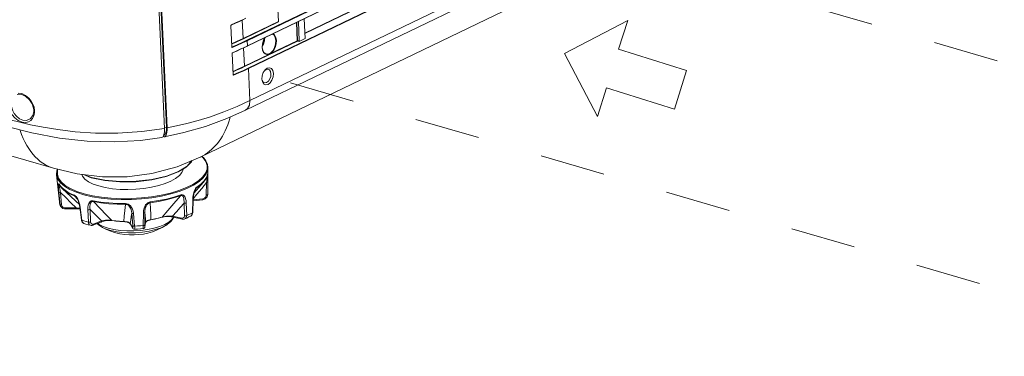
# Model space of a CAD drawing. Header units: millimetres. Extents: x 3925 to 5043, y -86 to 778.
# Tile 141 of 256: x 4591 to 4661, y 65 to 89. Entities that reach past the tile are written whole.
import ezdxf

# ---------------------------------------------------------------- set-up
doc = ezdxf.new("R2010")
doc.units = ezdxf.units.MM
doc.header["$LTSCALE"] = 46.255
doc.linetypes.add('DASHED', pattern=[0.2, 0.1, -0.1])
doc.linetypes.add('SLD-Solid', pattern=[0])
doc.layers.get('0').update_dxf_attribs({"linetype": 'CONTINUOUS'})
for name, color, linetype in [('85-1A626G050DXF_CONTINUOUS_LINE', 7, 'CONTINUOUS'), ('H30-BOTTOM-CDXF_CONTINUOUS_LINE', 7, 'CONTINUOUS'), ('H30-RIGHT-CODXF_CONTINUOUS_LINE', 7, 'CONTINUOUS'), ('H30K-REAR-CODXF_CONTINUOUS_LINE', 7, 'CONTINUOUS'), ('RUBBER-FOOT-DXF_CONTINUOUS_LINE', 7, 'CONTINUOUS')]:
    doc.layers.add(name, color=color, linetype=linetype)

msp = doc.modelspace()

# ---------------------------------------------------------------- linework, layer by layer
at = {"color": 4, "linetype": 'DASHED', "lineweight": 0}
for p, q in [((4629.4923, 94.9408), (4676.3424, 81.314)), ((4677.0957, 64.9463), (4608.6006, 84.8688))]:
    msp.add_line(p, q, dxfattribs=at)
at = {"color": 4, "linetype": 'SLD-Solid', "lineweight": 0}
for p, q in [((4634.3791, 88.7555), (4629.9004, 86.4155)), ((4633.7388, 86.714), (4634.3791, 88.7555)), ((4638.5569, 85.2028), (4633.7388, 86.714)), ((4629.9004, 86.4155), (4632.2405, 81.9367)), ((4637.6989, 82.4671), (4638.5569, 85.2028)), ((4632.2405, 81.9367), (4632.8808, 83.9783)), ((4632.8808, 83.9783), (4637.6989, 82.4671))]:
    msp.add_line(p, q, dxfattribs=at)
at = {"layer": '85-1A626G050DXF_CONTINUOUS_LINE', "color": 7, "linetype": 'Continuous', "lineweight": 0}
for p, q in [((4608.5588, 87.3275), (4608.6255, 87.3096)), ((4608.6281, 87.3389), (4608.6255, 87.3096)), ((4608.5176, 87.0051), (4608.4705, 86.9401)), ((4608.5578, 87.2354), (4608.5177, 87.216))]:
    msp.add_line(p, q, dxfattribs=at)
for points in [[(4608.6263, 87.3155), (4608.6121, 87.2328), (4608.5889, 87.1529), (4608.5572, 87.0764), (4608.5176, 87.0051)], [(4608.6255, 87.3096), (4608.6182, 87.2884), (4608.6044, 87.2687), (4608.5842, 87.2508), (4608.5578, 87.2354)], [(4608.6255, 87.454), (4608.6278, 87.4277), (4608.6292, 87.398)], [(4608.6268, 87.4565), (4608.6309, 87.3993), (4608.6263, 87.3155)], [(4608.6292, 87.398), (4608.6293, 87.3683), (4608.6281, 87.3389)], [(4608.4895, 87.0755), (4608.5012, 87.0932), (4608.5191, 87.1262), (4608.5347, 87.1612), (4608.5477, 87.1978), (4608.5578, 87.2354)]]:
    msp.add_lwpolyline(points, dxfattribs=at)
at = {"layer": 'H30-BOTTOM-CDXF_CONTINUOUS_LINE', "color": 7, "linetype": 'Continuous', "lineweight": 0}
for p, q in [((4604.0656, 79.0549), (4652.3938, 102.3417)), ((4556.1385, 89.1937), (4593.674, 78.2761)), ((4602.4378, 78.3875), (4604.0746, 79.0606)), ((4604.065, 79.056), (4604.0746, 79.0606)), ((4593.6685, 78.2796), (4593.6745, 78.2778)), ((4600.6365, 77.9007), (4602.4378, 78.3875)), ((4603.1555, 78.4352), (4602.528, 78.0456)), ((4603.4752, 78.8169), (4603.1555, 78.4352))]:
    msp.add_line(p, q, dxfattribs=at)
for points in [[(4604.0746, 79.0606), (4604.1027, 79.0743), (4604.2684, 79.162), (4604.43, 79.2596), (4604.5866, 79.3668), (4604.7375, 79.4831), (4604.8831, 79.6087), (4605.0238, 79.744), (4605.1592, 79.8885), (4605.2889, 80.0419), (4605.4126, 80.2033), (4605.5301, 80.3727), (4605.6419, 80.5508), (4605.7476, 80.7376), (4605.8468, 80.9328), (4605.9389, 81.1359), (4606.0237, 81.3468), (4606.1011, 81.5659), (4606.1711, 81.7935), (4606.2022, 81.9106)], [(4591.298, 80.9973), (4591.3102, 80.9571), (4591.4122, 80.6691), (4591.5238, 80.3969), (4591.6452, 80.1399), (4591.7763, 79.8975), (4591.9163, 79.6702), (4592.0641, 79.4586), (4592.2195, 79.2624), (4592.3829, 79.0807), (4592.5536, 78.9144), (4592.7308, 78.7648), (4592.9142, 78.6319), (4593.1046, 78.5155), (4593.3011, 78.416), (4593.5022, 78.3338), (4593.6685, 78.2796)], [(4593.6685, 78.2796), (4595.3574, 77.8813), (4597.1558, 77.665), (4598.8927, 77.6695), (4600.6365, 77.9007)], [(4602.5119, 78.0171), (4603.0777, 78.3571), (4603.4447, 78.735), (4603.474, 78.8136)], [(4595.8032, 77.8277), (4596.3531, 77.6097), (4597.3051, 77.405), (4598.385, 77.3088), (4599.5206, 77.3267), (4600.6356, 77.4574), (4601.6555, 77.6924), (4602.5119, 78.0171)], [(4602.528, 78.0456), (4601.6747, 77.7217), (4600.6538, 77.4855), (4599.535, 77.3531), (4598.3944, 77.3335), (4597.3099, 77.4282), (4596.3552, 77.6305), (4595.8702, 77.8197)]]:
    msp.add_lwpolyline(points, dxfattribs=at)
at = {"layer": 'H30-RIGHT-CODXF_CONTINUOUS_LINE', "color": 7, "linetype": 'Continuous', "lineweight": 0}
for p, q in [((4600.0196, 117.2077), (4601.6771, 81.1922)), ((4600.0648, 117.1652), (4601.7223, 81.1488)), ((4655.714, 110.6341), (4607.3858, 87.3472)), ((4655.7317, 110.6063), (4607.4034, 87.3195)), ((4607.4047, 86.9352), (4655.733, 110.2221)), ((4607.4203, 86.9533), (4655.7288, 110.2307)), ((4655.8047, 108.6627), (4607.4765, 85.3759)), ((4655.8224, 108.6349), (4607.4942, 85.3481)), ((4655.9272, 106.3572), (4607.599, 83.0704)), ((4655.6052, 105.6763), (4607.277, 82.3894)), ((4609.557, 89.9874), (4609.6167, 88.6903)), ((4615.9009, 89.9732), (4611.4908, 87.8482)), ((4611.4921, 87.8205), (4615.9021, 89.9455)), ((4606.8494, 88.6874), (4607.0973, 88.8032)), ((4606.8644, 88.7053), (4607.1126, 88.8212)), ((4607.1161, 87.4853), (4607.0563, 88.7841)), ((4607.0973, 88.8032), (4607.314, 88.9066)), ((4607.1161, 87.4853), (4609.6167, 88.6903)), ((4607.1337, 87.4576), (4609.6326, 88.6617)), ((4611.0952, 87.3017), (4611.0316, 88.6828)), ((4611.5078, 87.478), (4611.4433, 88.8812)), ((4606.3082, 86.8774), (4606.2391, 88.3784)), ((4606.3155, 86.8846), (4606.2464, 88.3856)), ((4606.2575, 88.4289), (4606.2717, 88.4393)), ((4610.9516, 87.3184), (4610.8919, 88.6155)), ((4610.9773, 87.3223), (4610.9173, 88.6277)), ((4607.3858, 87.3472), (4607.0487, 87.1886)), ((4607.4034, 87.3195), (4607.066, 87.1607)), ((4607.2244, 85.4862), (4610.9693, 87.2906)), ((4607.4034, 87.3195), (4607.4203, 86.9533)), ((4609.0632, 86.4085), (4610.9516, 87.3184)), ((4610.9693, 87.2906), (4611.0791, 87.2714)), ((4610.9773, 87.3223), (4611.0952, 87.3017)), ((4611.5078, 87.478), (4611.0791, 87.2714)), ((4606.3172, 86.8761), (4606.3155, 86.8846)), ((4606.3181, 86.8744), (4606.3172, 86.8761)), ((4606.9401, 86.7161), (4607.188, 86.8318)), ((4606.9551, 86.7339), (4607.2033, 86.8498)), ((4607.2068, 85.5139), (4607.147, 86.8127)), ((4607.188, 86.8318), (4607.4047, 86.9352)), ((4607.2033, 86.8498), (4607.4203, 86.9533)), ((4608.4983, 86.6486), (4608.4677, 86.8426)), ((4606.3989, 84.906), (4606.3298, 86.407)), ((4606.4062, 84.9132), (4606.3371, 86.4142)), ((4606.3482, 86.4575), (4606.3625, 86.4679)), ((4607.2068, 85.5139), (4608.9423, 86.3502)), ((4607.4942, 85.3481), (4607.599, 83.0704)), ((4608.5473, 85.0638), (4608.6738, 85.2525)), ((4608.6474, 85.2132), (4608.739, 85.284)), ((4608.6738, 85.2525), (4608.8282, 85.372)), ((4608.739, 85.284), (4608.8656, 85.3091)), ((4608.8282, 85.372), (4608.9864, 85.4033)), ((4608.8656, 85.3091), (4608.8999, 85.3024)), ((4606.4079, 84.9047), (4606.4062, 84.9132)), ((4606.4088, 84.903), (4606.4079, 84.9047)), ((4608.4568, 84.5058), (4608.4466, 84.5982)), ((4608.4878, 84.3923), (4608.4568, 84.5058)), ((4601.6771, 81.1922), (4601.5326, 81.1652)), ((4601.4556, 80.5284), (4601.5163, 80.5068)), ((4601.4886, 80.6251), (4601.5232, 80.6315)), ((4601.5163, 80.5068), (4601.5454, 80.5078))]:
    msp.add_line(p, q, dxfattribs=at)
for points in [[(4606.2573, 88.4218), (4606.5696, 88.56), (4606.8494, 88.6874)], [(4606.2717, 88.4393), (4606.5844, 88.5778), (4606.8644, 88.7053)], [(4606.2391, 88.3784), (4606.2409, 88.3972), (4606.2474, 88.4146), (4606.2575, 88.4289)], [(4606.2391, 88.3784), (4606.2454, 88.3828), (4606.2464, 88.3856)], [(4606.2464, 88.3851), (4606.2497, 88.4041), (4606.2593, 88.4192), (4606.2638, 88.4224)], [(4606.2638, 88.4224), (4606.2651, 88.423), (4606.2703, 88.4294), (4606.2718, 88.4394)], [(4606.3048, 87.117), (4606.5016, 87.2023), (4606.698, 87.2901), (4606.9007, 87.3833), (4607.1161, 87.4853)], [(4606.3184, 87.0875), (4606.5185, 87.1743), (4606.7152, 87.2622), (4606.9181, 87.3555), (4607.1337, 87.4576)], [(4607.1337, 87.4576), (4607.1251, 87.464), (4607.1187, 87.474), (4607.1161, 87.4853)], [(4607.4034, 87.3195), (4607.4008, 87.3309), (4607.3944, 87.3409), (4607.3858, 87.3472)], [(4608.4677, 86.8426), (4608.4867, 87.0991), (4608.5639, 87.355), (4608.6717, 87.5457)], [(4608.6778, 87.5487), (4608.6733, 87.5436), (4608.5596, 87.3305), (4608.4905, 87.0897), (4608.4738, 86.8492)], [(4609.4392, 87.3241), (4609.4207, 87.0748), (4609.3457, 86.8274), (4609.2234, 86.6115), (4609.0685, 86.4534), (4608.8996, 86.372), (4608.7371, 86.3772), (4608.7182, 86.3841)], [(4609.4729, 87.3269), (4609.4612, 87.1132), (4609.4085, 86.8976), (4609.3192, 86.6975), (4609.2009, 86.53), (4609.0632, 86.4085)], [(4609.1836, 87.7924), (4609.3051, 87.7112), (4609.399, 87.5451), (4609.4392, 87.3241)], [(4609.214, 87.807), (4609.3337, 87.7276), (4609.4312, 87.5558), (4609.4729, 87.3269)], [(4610.9773, 87.3223), (4610.968, 87.3223), (4610.959, 87.3209), (4610.9516, 87.3184)], [(4610.9516, 87.3184), (4610.9542, 87.3071), (4610.9606, 87.2971), (4610.9693, 87.2906)], [(4610.9693, 87.2906), (4610.9728, 87.2986), (4610.9757, 87.3102), (4610.9773, 87.3223)], [(4606.3155, 86.8846), (4606.3145, 86.8818), (4606.3082, 86.8774)], [(4606.345, 86.8459), (4606.3315, 86.8439), (4606.3201, 86.8489), (4606.3121, 86.8597), (4606.3082, 86.8774)], [(4606.3286, 86.8742), (4606.322, 86.8731), (4606.3181, 86.8744)], [(4607.0487, 87.1886), (4606.7011, 87.0326), (4606.3285, 86.8743)], [(4606.3451, 86.8459), (4606.3427, 86.8574), (4606.3367, 86.8676), (4606.3286, 86.8742)], [(4607.066, 87.1607), (4606.718, 87.0045), (4606.345, 86.8459)], [(4606.3481, 86.4504), (4606.6603, 86.5886), (4606.9401, 86.7161)], [(4606.3625, 86.4679), (4606.6751, 86.6064), (4606.9551, 86.7339)], [(4607.4203, 86.9533), (4607.4186, 86.9432), (4607.413, 86.9367), (4607.4047, 86.9352)], [(4608.4738, 86.8492), (4608.5102, 86.6389), (4608.5943, 86.4785), (4608.7182, 86.3841)], [(4608.9423, 86.3502), (4608.8004, 86.3365), (4608.672, 86.385), (4608.5684, 86.4919), (4608.4983, 86.6486)], [(4606.3298, 86.407), (4606.3317, 86.4258), (4606.3382, 86.4432), (4606.3482, 86.4575)], [(4606.3298, 86.407), (4606.3362, 86.4114), (4606.3371, 86.4142)], [(4606.3371, 86.4137), (4606.3404, 86.4328), (4606.3501, 86.4478), (4606.3545, 86.451)], [(4606.3545, 86.451), (4606.3558, 86.4516), (4606.361, 86.458), (4606.3625, 86.468)], [(4609.0632, 86.4085), (4609.0022, 86.3764), (4608.9423, 86.3502)], [(4606.3955, 85.1456), (4606.5923, 85.231), (4606.7888, 85.3187), (4606.9914, 85.4119), (4607.2068, 85.5139)], [(4606.4092, 85.1161), (4606.6093, 85.2029), (4606.806, 85.2908), (4607.0088, 85.3841), (4607.2244, 85.4862)], [(4607.4765, 85.3759), (4607.1394, 85.2172), (4606.7918, 85.0612), (4606.4192, 84.9029)], [(4607.4942, 85.3481), (4607.1568, 85.1893), (4606.8087, 85.0332), (4606.4358, 84.8745)], [(4607.2244, 85.4862), (4607.2158, 85.4926), (4607.2094, 85.5026), (4607.2068, 85.5139)], [(4607.4942, 85.3481), (4607.4915, 85.3595), (4607.4851, 85.3695), (4607.4765, 85.3759)], [(4608.8999, 85.3024), (4608.9761, 85.26), (4609.0538, 85.1443), (4609.0868, 84.9797)], [(4608.9864, 85.4033), (4609.1246, 85.3419), (4609.2217, 85.1973), (4609.2629, 84.9915)], [(4606.4062, 84.9132), (4606.4053, 84.9104), (4606.3989, 84.906)], [(4606.4358, 84.8745), (4606.4222, 84.8725), (4606.4109, 84.8775), (4606.4029, 84.8884), (4606.3989, 84.906)], [(4606.4193, 84.9028), (4606.4127, 84.9017), (4606.4088, 84.903)], [(4606.4358, 84.8745), (4606.4334, 84.886), (4606.4274, 84.8962), (4606.4193, 84.9028)], [(4608.4466, 84.5982), (4608.4675, 84.8339), (4608.5473, 85.0638)], [(4608.6206, 84.3422), (4608.5443, 84.3846), (4608.4667, 84.5003), (4608.4646, 84.508)], [(4609.0868, 84.9797), (4609.0701, 84.7911), (4609.0062, 84.6072), (4608.9048, 84.456), (4608.7815, 84.3607)], [(4609.2629, 84.9915), (4609.242, 84.7558), (4609.1622, 84.5259), (4609.0355, 84.3369)], [(4609.0355, 84.3369), (4608.8813, 84.2177), (4608.7231, 84.1864), (4608.5849, 84.2477), (4608.4878, 84.3923)], [(4608.7815, 84.3607), (4608.6549, 84.3356), (4608.6206, 84.3422)], [(4607.599, 83.0704), (4606.7031, 82.6608), (4605.7512, 82.2731), (4604.8017, 81.9341), (4603.9278, 81.663), (4603.1314, 81.4495), (4602.3988, 81.281), (4601.7223, 81.1488)], [(4607.277, 82.3894), (4607.4373, 82.5137), (4607.565, 82.7575), (4607.599, 83.0704)], [(4601.5454, 80.5078), (4602.922, 80.8025), (4604.4568, 81.2469), (4605.9548, 81.8004), (4607.277, 82.3894)], [(4601.6213, 80.5572), (4601.6622, 80.6276), (4601.6936, 80.7254), (4601.7145, 80.8476), (4601.7242, 80.9902), (4601.7223, 81.1488)], [(4601.6771, 81.1922), (4601.6749, 80.9774), (4601.6474, 80.8035)], [(4601.6474, 80.8035), (4601.5963, 80.6846), (4601.5232, 80.6315)], [(4601.5454, 80.5078), (4601.5721, 80.5165), (4601.6213, 80.5572)]]:
    msp.add_lwpolyline(points, dxfattribs=at)
for centre, major_axis, ratio, start_param, end_param in [((4609.6336, 88.6838), (-0.0092, 0.0233), 0.6109758, 1.0622617, 2.510885), ((4611.0771, 87.2942), (0.0085, 0.0237), 0.6734468, -2.5411617, -1.0218924)]:
    msp.add_ellipse(centre, major_axis=major_axis, ratio=ratio, start_param=start_param, end_param=end_param, dxfattribs=at)
at = {"layer": 'H30K-REAR-CODXF_CONTINUOUS_LINE', "color": 7, "linetype": 'Continuous', "lineweight": 0}
for p, q in [((4601.5356, 81.1004), (4599.8765, 117.1481)), ((4592.2566, 82.5269), (4592.2712, 82.3948)), ((4592.2712, 82.3946), (4592.2705, 82.2918)), ((4592.2712, 82.3946), (4592.2712, 82.3948)), ((4592.2907, 82.6066), (4592.329, 82.3575)), ((4592.0141, 81.7774), (4592.013, 81.7767)), ((4599.9244, 80.8746), (4601.5356, 81.1005)), ((4598.2419, 80.7635), (4599.9244, 80.8746)), ((4599.8449, 80.2484), (4601.3583, 80.4595)), ((4601.4405, 80.5168), (4601.3583, 80.4595)), ((4601.5001, 80.6508), (4601.4405, 80.5168))]:
    msp.add_line(p, q, dxfattribs=at)
for points in [[(4591.0968, 83.5089), (4591.1688, 83.5238), (4591.4321, 83.5008), (4591.7114, 83.3671), (4591.9641, 83.1383), (4592.1539, 82.8453), (4592.2566, 82.5269)], [(4591.1596, 83.6124), (4591.4258, 83.5696), (4591.6984, 83.4365), (4591.9263, 83.2469), (4592.0945, 83.039), (4592.2123, 82.8274), (4592.2907, 82.6066)], [(4592.0686, 81.6735), (4591.9098, 81.5721), (4591.7026, 81.5172), (4591.4449, 81.5367), (4591.1671, 81.6547), (4590.9272, 81.8493), (4590.7523, 82.071), (4590.633, 82.2958), (4590.5551, 82.528), (4590.5168, 82.7877)], [(4592.013, 81.7767), (4591.9186, 81.7223), (4591.734, 81.672), (4591.5044, 81.6876), (4591.2573, 81.7909), (4591.0438, 81.9627), (4590.8884, 82.1592), (4590.7825, 82.3587), (4590.7132, 82.5649), (4590.6793, 82.7958)], [(4592.329, 82.3575), (4592.2849, 82.3743), (4592.2712, 82.3946)], [(4589.9843, 81.8858), (4590.6113, 81.7104), (4591.2777, 81.5395), (4592.0432, 81.3632), (4592.9307, 81.186), (4593.9723, 81.0157), (4595.2041, 80.8681), (4596.6387, 80.7715), (4598.2419, 80.7635)], [(4592.2705, 82.2918), (4592.2049, 82.0152), (4592.0516, 81.8067), (4592.0131, 81.7767)], [(4592.306, 82.0854), (4592.2604, 81.9425), (4592.1836, 81.8019), (4592.0686, 81.6735)], [(4592.329, 82.3575), (4592.327, 82.2247), (4592.306, 82.0854)], [(4590.3581, 81.2402), (4592.1394, 80.7798), (4594.0969, 80.4115), (4596.0594, 80.1945), (4597.994, 80.1401), (4599.8449, 80.2484)], [(4601.5356, 81.1004), (4601.5327, 80.8514), (4601.5001, 80.6508)]]:
    msp.add_lwpolyline(points, dxfattribs=at)
at = {"layer": 'RUBBER-FOOT-DXF_CONTINUOUS_LINE', "color": 7, "linetype": 'Continuous', "lineweight": 0}
for p, q in [((4604.2872, 79.0152), (4604.1789, 79.1095)), ((4604.617, 77.6057), (4604.6246, 78.3145)), ((4594.0923, 75.8949), (4593.894, 77.8207)), ((4604.5088, 77.6179), (4604.5992, 77.852)), ((4604.5992, 77.852), (4604.5963, 77.8286)), ((4604.5963, 77.8286), (4604.5977, 77.8342)), ((4604.5992, 77.852), (4604.6063, 77.8757)), ((4604.6169, 77.5935), (4604.6137, 77.3146)), ((4604.618, 77.7254), (4604.6169, 77.5935)), ((4594.0845, 77.0989), (4594.0852, 77.0978)), ((4595.5054, 75.7053), (4594.3136, 76.8285)), ((4594.3199, 76.8581), (4594.4887, 76.7233)), ((4603.6387, 76.541), (4604.2979, 77.288)), ((4603.7231, 76.7637), (4603.8168, 76.8805)), ((4603.7925, 76.9041), (4603.7451, 76.843)), ((4603.7658, 76.8316), (4603.7658, 76.8317)), ((4603.8385, 76.9439), (4603.7925, 76.9041)), ((4603.8385, 76.9439), (4604.126, 77.1608)), ((4604.5046, 76.365), (4604.5148, 77.2639)), ((4604.6035, 76.4152), (4604.6137, 77.3141)), ((4594.1154, 75.8972), (4594.0462, 76.6039)), ((4594.1618, 76.5676), (4594.2494, 75.6753)), ((4595.1814, 76.2998), (4595.3738, 76.0823)), ((4603.5564, 76.2169), (4603.5444, 76.0381)), ((4604.2657, 76.1211), (4603.5728, 76.0376)), ((4594.0923, 75.8949), (4594.0958, 75.8663)), ((4594.1336, 75.7121), (4594.1154, 75.8972)), ((4594.1272, 75.7112), (4594.1496, 75.6402)), ((4594.1496, 75.6402), (4594.1336, 75.7121)), ((4594.1496, 75.64), (4594.1496, 75.6402)), ((4595.285, 75.4768), (4594.5116, 75.4651)), ((4594.5211, 75.3941), (4595.2945, 75.4058)), ((4595.6455, 74.6233), (4595.537, 75.5306)), ((4595.5444, 75.6781), (4595.5737, 75.502)), ((4595.5737, 75.502), (4595.683, 74.5945)), ((4602.9605, 74.9153), (4602.9258, 75.803)), ((4603.1179, 74.9282), (4603.0825, 75.8155)), ((4603.5189, 75.1214), (4603.5444, 76.0381)), ((4603.5694, 76.0655), (4603.5446, 75.1492)), ((4603.5667, 75.9658), (4604.2545, 76.0486)), ((4596.1472, 74.4594), (4596.1084, 75.3465)), ((4596.2659, 75.3551), (4596.3055, 74.4677)), ((4599.2991, 74.2065), (4599.2153, 75.0978)), ((4599.3381, 75.0647), (4599.4229, 74.1736)), ((4600.0427, 75.1121), (4600.0347, 74.2148)), ((4600.1498, 75.1606), (4600.1429, 74.2633)), ((4600.8538, 74.6892), (4601.1186, 74.7504)), ((4601.3504, 74.802), (4601.4118, 74.8175)), ((4602.1163, 74.8808), (4602.7661, 74.7449)), ((4602.8082, 74.6713), (4602.1584, 74.8071)), ((4603.4062, 74.8886), (4603.4063, 74.8887)), ((4603.5373, 75.082), (4603.5446, 75.1492)), ((4595.6461, 74.6201), (4595.6455, 74.6233)), ((4595.6455, 74.6233), (4595.6597, 74.5528)), ((4596.4577, 74.2449), (4597.0392, 74.4635)), ((4597.0779, 74.5419), (4596.4964, 74.3233)), ((4597.1524, 74.0725), (4597.4365, 73.9338)), ((4597.7585, 74.572), (4597.8271, 74.5647)), ((4598.0799, 74.5461), (4597.8072, 74.5796)), ((4598.3757, 74.5072), (4598.6599, 74.492)), ((4598.7389, 74.5018), (4598.6492, 74.5061)), ((4599.0923, 74.3586), (4599.121, 74.3242)), ((4599.269, 74.0814), (4599.1081, 74.3648)), ((4599.282, 74.0404), (4599.1209, 74.3242)), ((4600.1525, 74.1238), (4600.1564, 74.1411)), ((4600.204, 74.4228), (4600.155, 74.1249)), ((4600.1564, 74.1411), (4600.1551, 74.125)), ((4600.1564, 74.1411), (4600.2054, 74.4386)), ((4600.204, 74.4229), (4600.2182, 74.4543)), ((4600.2054, 74.4386), (4600.204, 74.4228)), ((4600.5627, 74.6328), (4600.8538, 74.6892))]:
    msp.add_line(p, q, dxfattribs=at)
for points in [[(4594.5037, 77.061), (4594.8731, 76.8367), (4595.3241, 76.6371), (4595.8483, 76.4659), (4596.436, 76.3262), (4597.0762, 76.2207), (4597.757, 76.1513), (4598.4657, 76.1194), (4599.1891, 76.1254), (4599.9137, 76.1694), (4600.6261, 76.2505), (4601.3129, 76.3672), (4601.9614, 76.5172), (4602.5594, 76.6979), (4603.0959, 76.9058), (4603.5609, 77.1371), (4603.9457, 77.3874), (4604.243, 77.6522), (4604.4475, 77.9264), (4604.5552, 78.205), (4604.5642, 78.4827), (4604.4743, 78.7545), (4604.2872, 79.0152)], [(4604.6246, 78.3145), (4604.5902, 78.5604), (4604.4807, 78.8018), (4604.2956, 79.0349), (4604.1974, 79.1184)], [(4593.9576, 78.2114), (4593.917, 78.1188), (4593.894, 77.8207)], [(4593.9889, 78.204), (4593.9548, 78.116), (4593.9458, 77.8382), (4594.0357, 77.5665), (4594.2228, 77.3058), (4594.5037, 77.061)], [(4594.4614, 77.0021), (4594.8342, 76.7757), (4595.2894, 76.5742), (4595.8186, 76.4014), (4596.4118, 76.2604), (4597.058, 76.1539), (4597.7452, 76.0839), (4598.4605, 76.0516), (4599.1907, 76.0578), (4599.9221, 76.1022), (4600.6412, 76.184), (4601.3344, 76.3017), (4601.989, 76.4532), (4602.5927, 76.6356), (4603.1342, 76.8454), (4603.6035, 77.0789), (4603.9919, 77.3316), (4604.2921, 77.5988), (4604.4984, 77.8756), (4604.6072, 78.1568), (4604.6246, 78.3145)], [(4602.5933, 77.7548), (4602.7719, 77.9681), (4602.8639, 78.186), (4602.8678, 78.231)], [(4593.894, 77.8207), (4593.8983, 77.7866), (4593.989, 77.5123), (4594.1779, 77.2492), (4594.4614, 77.0021)], [(4595.673, 77.8434), (4595.7287, 77.7062), (4595.9013, 77.506), (4596.1565, 77.3219), (4596.488, 77.1585), (4596.8876, 77.0197), (4597.3455, 76.9091), (4597.8504, 76.8292), (4598.3899, 76.7822), (4598.9508, 76.769), (4599.5191, 76.7902), (4600.0809, 76.845), (4600.6223, 76.9323), (4601.1301, 77.0498), (4601.5918, 77.1946), (4601.9959, 77.3633)], [(4601.9959, 77.3633), (4602.3325, 77.5515), (4602.5933, 77.7548)], [(4604.126, 77.1608), (4604.3504, 77.3865), (4604.5088, 77.6179)], [(4604.2979, 77.288), (4604.4356, 77.4673), (4604.5351, 77.6484), (4604.5963, 77.8286)], [(4604.5811, 77.7837), (4604.5767, 77.7444), (4604.5692, 77.6852), (4604.559, 77.6074), (4604.5464, 77.5115), (4604.5316, 77.3973), (4604.5148, 77.2639)], [(4604.6063, 77.8757), (4604.6119, 77.8778), (4604.6156, 77.855)], [(4604.6156, 77.855), (4604.6176, 77.8044), (4604.618, 77.7254)], [(4594.0691, 77.1439), (4594.0503, 77.1658), (4594.035, 77.1665), (4594.0241, 77.1427), (4594.018, 77.0916), (4594.0172, 77.0125), (4594.0216, 76.9053), (4594.0312, 76.7695), (4594.0462, 76.6039)], [(4594.0691, 77.1439), (4594.1798, 76.9986), (4594.3199, 76.8581)], [(4594.0691, 77.1439), (4594.0744, 77.1201), (4594.0852, 77.0978)], [(4594.0721, 77.0773), (4594.0764, 77.0965), (4594.0863, 77.0962)], [(4594.1618, 76.5675), (4594.1341, 76.6981), (4594.1115, 76.8098), (4594.0938, 76.9036), (4594.0811, 76.9799), (4594.0738, 77.0381), (4594.0721, 77.0773)], [(4594.0853, 77.0978), (4594.1505, 77.0064), (4594.2267, 76.9165), (4594.3136, 76.8285)], [(4594.3136, 76.8285), (4594.5178, 76.6611), (4594.8206, 76.4721), (4595.1814, 76.2998)], [(4603.7451, 76.843), (4603.6981, 76.7596), (4603.6532, 76.6531), (4603.6132, 76.5259), (4603.5802, 76.3799), (4603.5564, 76.2169)], [(4603.5694, 76.0655), (4603.5873, 76.2914), (4603.6195, 76.4708), (4603.6556, 76.6026), (4603.693, 76.7027), (4603.7298, 76.7774), (4603.7658, 76.8316)], [(4603.5729, 76.1093), (4603.8436, 76.4389), (4604.1806, 76.852), (4604.5148, 77.2639)], [(4603.7658, 76.8317), (4603.7843, 76.8529), (4603.8168, 76.8805)], [(4603.8168, 76.8805), (4604.1028, 77.0963), (4604.2979, 77.288)], [(4603.8385, 76.9439), (4603.836, 76.9203), (4603.8287, 76.8988), (4603.8168, 76.8805)], [(4604.6137, 77.3141), (4604.6067, 77.2971), (4604.5861, 77.2816), (4604.5543, 77.2701), (4604.5148, 77.2638)], [(4594.0462, 76.6039), (4594.0593, 76.5877), (4594.0851, 76.5754), (4594.1206, 76.5684), (4594.1618, 76.5675)], [(4594.1618, 76.5676), (4594.5347, 76.2033), (4594.9107, 75.838), (4595.285, 75.4768)], [(4594.4887, 76.7233), (4594.686, 76.5942), (4594.9084, 76.4732), (4595.1559, 76.36)], [(4595.1559, 76.36), (4595.2129, 76.3271), (4595.2733, 76.2733)], [(4595.1559, 76.36), (4595.1603, 76.3367), (4595.1689, 76.3163), (4595.1814, 76.2998)], [(4595.1814, 76.2998), (4595.2219, 76.277), (4595.267, 76.2377), (4595.2847, 76.2184)], [(4595.2733, 76.2733), (4595.3348, 76.1972), (4595.3957, 76.0978), (4595.4526, 75.9771), (4595.503, 75.8368), (4595.5444, 75.6781)], [(4595.2847, 76.2184), (4595.29, 76.2122), (4595.3392, 76.1445), (4595.3912, 76.051), (4595.4444, 75.9253), (4595.4971, 75.7509), (4595.537, 75.5306)], [(4602.6767, 76.3312), (4602.1889, 76.1741), (4601.6632, 76.0377), (4601.1065, 75.9236), (4600.5259, 75.8335)], [(4602.6922, 76.3915), (4602.2017, 76.2336), (4601.6731, 76.0964), (4601.1133, 75.9818), (4600.5296, 75.8911)], [(4602.6767, 76.3312), (4602.2054, 75.7808), (4601.7709, 75.2774), (4601.3716, 74.8193)], [(4602.6767, 76.3312), (4602.6853, 76.3478), (4602.6905, 76.3681), (4602.6922, 76.3915)], [(4602.6767, 76.3312), (4602.7251, 76.3425), (4602.7725, 76.3378), (4602.8163, 76.3144), (4602.854, 76.272), (4602.8845, 76.2118), (4602.9074, 76.1346), (4602.9224, 76.041), (4602.9289, 75.9307), (4602.9258, 75.8029)], [(4602.6922, 76.3915), (4602.7587, 76.406), (4602.8248, 76.3996), (4602.888, 76.3693), (4602.9465, 76.3126), (4602.9971, 76.229), (4603.0379, 76.1187), (4603.0672, 75.9812), (4603.0825, 75.8155)], [(4604.2545, 76.0486), (4604.3246, 76.0634), (4604.4218, 76.1074), (4604.5033, 76.174), (4604.563, 76.2576), (4604.5966, 76.3514), (4604.6035, 76.4152)], [(4604.2545, 76.0486), (4604.2587, 76.0519), (4604.2633, 76.0659), (4604.2657, 76.0897), (4604.2657, 76.1211)], [(4604.5046, 76.365), (4604.4961, 76.3078), (4604.4724, 76.2531), (4604.435, 76.2044), (4604.3859, 76.1644), (4604.3287, 76.1361), (4604.2657, 76.1211)], [(4604.6035, 76.4152), (4604.5967, 76.3985), (4604.5762, 76.383), (4604.5443, 76.3713), (4604.5046, 76.365)], [(4594.0923, 75.8949), (4594.1058, 75.803), (4594.1272, 75.7112)], [(4594.0958, 75.8663), (4594.1107, 75.7889), (4594.1336, 75.7121)], [(4594.1336, 75.7121), (4594.1465, 75.6957), (4594.1723, 75.6833), (4594.2079, 75.6762), (4594.2494, 75.6753)], [(4594.1496, 75.64), (4594.1858, 75.5664), (4594.2532, 75.4895), (4594.3418, 75.4323), (4594.4447, 75.4), (4594.5211, 75.3941)], [(4594.5116, 75.4651), (4594.4469, 75.4715), (4594.3865, 75.4919), (4594.3333, 75.5252), (4594.2913, 75.5688), (4594.2627, 75.62), (4594.2494, 75.6753)], [(4594.5211, 75.3941), (4594.5191, 75.3969), (4594.5163, 75.4104), (4594.5137, 75.4339), (4594.5116, 75.4651)], [(4595.5478, 75.4403), (4595.458, 75.4566), (4595.285, 75.4768)], [(4595.2945, 75.4058), (4595.2925, 75.4086), (4595.2897, 75.4221), (4595.2871, 75.4456), (4595.285, 75.4768)], [(4595.2945, 75.4058), (4595.4753, 75.4024), (4595.5532, 75.3948)], [(4595.5737, 75.502), (4595.5492, 75.513), (4595.5376, 75.5277), (4595.537, 75.5306)], [(4596.483, 75.974), (4596.4098, 75.979), (4596.3387, 75.9634), (4596.2727, 75.9244), (4596.2139, 75.8598), (4596.1659, 75.7696), (4596.1308, 75.6541), (4596.1107, 75.5133), (4596.1084, 75.3465)], [(4596.2659, 75.355), (4596.2538, 75.4818), (4596.2534, 75.5926), (4596.2635, 75.6879), (4596.2833, 75.7679), (4596.3126, 75.8321), (4596.3509, 75.8796), (4596.397, 75.909), (4596.4482, 75.9204), (4596.5013, 75.9159)], [(4596.483, 75.974), (4597.021, 75.8852), (4597.5882, 75.8217), (4598.1773, 75.7843), (4598.7806, 75.7735)], [(4596.483, 75.974), (4596.4863, 75.9511), (4596.4925, 75.9314), (4596.5013, 75.9159)], [(4596.5013, 75.9159), (4597.0364, 75.8276), (4597.6005, 75.7645), (4598.1864, 75.7273), (4598.7864, 75.7165)], [(4597.8072, 74.5796), (4597.4094, 74.9829), (4596.9747, 75.4278), (4596.5013, 75.9159)], [(4598.7864, 75.7165), (4598.7347, 75.2753), (4598.689, 74.8722), (4598.6492, 74.5061)], [(4598.7806, 75.7735), (4598.8678, 75.7646), (4598.9566, 75.735), (4599.0438, 75.6827), (4599.1266, 75.6057), (4599.2007, 75.5048), (4599.2627, 75.3809), (4599.3098, 75.2342), (4599.3381, 75.0647)], [(4598.7806, 75.7735), (4598.7821, 75.7507), (4598.7841, 75.7314), (4598.7864, 75.7165)], [(4598.7864, 75.7165), (4598.8492, 75.7109), (4598.9142, 75.6894), (4598.978, 75.6504), (4599.0373, 75.5944), (4599.0901, 75.523), (4599.1352, 75.4373), (4599.1719, 75.3379), (4599.1992, 75.2248), (4599.2153, 75.0977)], [(4600.5296, 75.8911), (4600.4452, 75.8706), (4600.3608, 75.8294), (4600.2798, 75.7658), (4600.2049, 75.6782), (4600.1407, 75.5681), (4600.0901, 75.4365), (4600.0562, 75.2844), (4600.0427, 75.1121)], [(4600.5259, 75.8335), (4600.4651, 75.8196), (4600.4032, 75.7895), (4600.3435, 75.7421), (4600.2893, 75.6784), (4600.2426, 75.6003), (4600.2044, 75.5091), (4600.1754, 75.4054), (4600.1566, 75.2893), (4600.1498, 75.1606)], [(4600.5259, 75.8335), (4600.5285, 75.8487), (4600.5297, 75.8682), (4600.5296, 75.8911)], [(4600.579, 74.6359), (4600.5656, 74.9975), (4600.5478, 75.3962), (4600.5259, 75.8335)], [(4602.1163, 74.8808), (4602.3864, 75.1859), (4602.6573, 75.4946), (4602.9258, 75.803)], [(4602.9258, 75.8029), (4602.9649, 75.7968), (4603.0072, 75.797), (4603.048, 75.8035), (4603.0825, 75.8155)], [(4603.5444, 76.0381), (4603.5637, 76.052), (4603.5694, 76.0655)], [(4596.1084, 75.3465), (4596.1463, 75.3393), (4596.1883, 75.3384), (4596.2298, 75.3438), (4596.266, 75.355)], [(4596.2659, 75.3551), (4596.5354, 75.0829), (4596.8072, 74.8106), (4597.0779, 74.5419)], [(4602.1859, 74.8014), (4602.0709, 74.6418), (4601.8543, 74.4621), (4601.5632, 74.2965), (4601.2066, 74.15), (4600.7951, 74.027), (4600.3414, 73.9313), (4599.8592, 73.8658), (4599.3632, 73.8324), (4598.8684, 73.8322), (4598.3898, 73.8653), (4597.9421, 73.9305), (4597.5388, 74.0259)], [(4599.1081, 74.3648), (4599.1441, 74.6067), (4599.1799, 74.8522), (4599.2153, 75.0978)], [(4599.3381, 75.0647), (4599.2963, 75.0645), (4599.2592, 75.0705), (4599.2312, 75.082), (4599.2153, 75.0977)], [(4600.1498, 75.1605), (4600.14, 75.1431), (4600.1169, 75.1281), (4600.0832, 75.1174), (4600.0427, 75.1121)], [(4600.1498, 75.1606), (4600.1682, 74.9187), (4600.1868, 74.6768), (4600.2054, 74.4386)], [(4600.5651, 74.6202), (4600.8366, 74.6728), (4601.0989, 74.7335), (4601.3504, 74.8019)], [(4601.1186, 74.7504), (4601.4583, 74.8429), (4601.5638, 74.8631), (4601.6853, 74.8785), (4601.8199, 74.8875), (4601.9647, 74.8889), (4602.1163, 74.8808)], [(4601.3716, 74.8193), (4601.3576, 74.8051), (4601.3504, 74.802)], [(4601.4118, 74.8175), (4601.5244, 74.8362), (4601.6659, 74.8473), (4601.8323, 74.8468), (4602.0119, 74.8316), (4602.1583, 74.8071)], [(4601.7243, 74.2829), (4601.9855, 74.4937), (4602.1551, 74.713), (4602.1883, 74.795)], [(4602.1163, 74.8808), (4602.122, 74.8492), (4602.1334, 74.825), (4602.1495, 74.8103), (4602.1583, 74.8071)], [(4602.7661, 74.7449), (4602.8196, 74.741), (4602.868, 74.7521), (4602.9084, 74.7771), (4602.9382, 74.8144), (4602.9559, 74.8614), (4602.9605, 74.9153)], [(4602.7661, 74.7449), (4602.7718, 74.7134), (4602.7832, 74.6891), (4602.7993, 74.6745), (4602.8082, 74.6713)], [(4602.9605, 74.9153), (4602.9998, 74.9091), (4603.0424, 74.9094), (4603.0834, 74.916), (4603.1179, 74.9282)], [(4602.9878, 74.687), (4603.0412, 74.7213), (4603.0846, 74.7765), (4603.1107, 74.8471), (4603.1179, 74.9282)], [(4602.9878, 74.687), (4603.1272, 74.7493), (4603.2781, 74.822), (4603.4062, 74.8886)], [(4603.1179, 74.9282), (4603.2576, 74.9909), (4603.3913, 75.0553), (4603.5189, 75.1214)], [(4603.4063, 74.8887), (4603.4417, 74.9143), (4603.4826, 74.9683), (4603.5089, 75.039), (4603.5189, 75.1214)], [(4603.4063, 74.8887), (4603.4584, 74.9274), (4603.5073, 74.9942), (4603.5373, 75.082)], [(4603.5189, 75.1214), (4603.5387, 75.1354), (4603.5446, 75.1492)], [(4595.683, 74.5945), (4595.658, 74.6054), (4595.6461, 74.6201)], [(4595.6597, 74.5528), (4595.6978, 74.4673), (4595.7514, 74.4073), (4595.8147, 74.3729)], [(4595.683, 74.5945), (4595.8325, 74.547), (4595.9873, 74.5019), (4596.1472, 74.4594)], [(4595.683, 74.5945), (4595.6994, 74.5134), (4595.729, 74.4465), (4595.7698, 74.3982), (4595.8147, 74.3729)], [(4595.8147, 74.3729), (4595.9635, 74.3253), (4596.1355, 74.2753), (4596.2941, 74.2334)], [(4596.1472, 74.4594), (4596.1851, 74.4521), (4596.2274, 74.451), (4596.2691, 74.4565), (4596.3055, 74.4677)], [(4596.2941, 74.2334), (4596.2333, 74.2635), (4596.1897, 74.3128), (4596.1604, 74.3796), (4596.1472, 74.4594)], [(4596.2942, 74.2334), (4596.3359, 74.2266), (4596.4093, 74.231), (4596.4577, 74.2448)], [(4596.4964, 74.3233), (4596.448, 74.3125), (4596.4032, 74.3172), (4596.3642, 74.337), (4596.3339, 74.3702), (4596.3139, 74.4148), (4596.3055, 74.4677)], [(4596.4577, 74.2449), (4596.4652, 74.2485), (4596.4822, 74.2654), (4596.4929, 74.2911), (4596.4964, 74.3233)], [(4596.7745, 74.364), (4596.873, 74.2582), (4597.1524, 74.0725)], [(4596.8108, 74.3777), (4596.9128, 74.2949), (4597.1922, 74.1486), (4597.5388, 74.0259)], [(4597.0392, 74.4636), (4597.1689, 74.5057), (4597.3356, 74.5441), (4597.4968, 74.5668), (4597.6396, 74.5751), (4597.7585, 74.572)], [(4597.0392, 74.4636), (4597.0467, 74.4672), (4597.0637, 74.4841), (4597.0744, 74.5098), (4597.0779, 74.542)], [(4597.8072, 74.5796), (4597.7151, 74.5912), (4597.6068, 74.597), (4597.4856, 74.596), (4597.3546, 74.5872), (4597.2174, 74.5697), (4597.0779, 74.542)], [(4597.1524, 74.0725), (4597.2876, 74.0071), (4597.6354, 73.8826)], [(4601.7243, 74.2829), (4601.6251, 74.222), (4601.2971, 74.064), (4600.905, 73.929), (4600.4621, 73.8215), (4599.9834, 73.7453), (4599.4853, 73.7029), (4598.9847, 73.6958), (4598.4986, 73.7242), (4598.0437, 73.7872), (4597.6354, 73.8826)], [(4597.8271, 74.5647), (4597.8198, 74.5672), (4597.8072, 74.5796)], [(4597.8271, 74.5647), (4598.0975, 74.5315), (4598.3757, 74.5072)], [(4598.008, 73.7246), (4598.374, 73.6347), (4598.7277, 73.5779), (4599.0675, 73.5503), (4599.3998, 73.5483), (4599.7265, 73.5703), (4600.0479, 73.6157), (4600.3677, 73.6848), (4600.6924, 73.7806), (4601.0267, 73.9082), (4601.3783, 74.0772), (4601.7243, 74.2829)], [(4598.6492, 74.5061), (4598.3613, 74.5215), (4598.0799, 74.5461)], [(4598.6599, 74.492), (4598.6556, 74.4942), (4598.6492, 74.5061)], [(4598.6599, 74.492), (4598.7337, 74.4868), (4598.8404, 74.47), (4598.9426, 74.4414), (4599.0302, 74.4024), (4599.0923, 74.3586)], [(4599.1081, 74.3648), (4599.0602, 74.4089), (4598.9942, 74.4442), (4598.9158, 74.4712), (4598.8293, 74.4904), (4598.7389, 74.5018)], [(4599.1209, 74.3242), (4599.1172, 74.3315), (4599.1081, 74.3648)], [(4599.2991, 74.2065), (4599.3027, 74.1537), (4599.3026, 74.1109), (4599.2989, 74.0808), (4599.2918, 74.0652), (4599.2817, 74.0653), (4599.269, 74.0814)], [(4599.282, 74.0404), (4599.2781, 74.0481), (4599.269, 74.0814)], [(4599.2821, 74.0403), (4599.2944, 74.021), (4599.3218, 73.9912), (4599.3593, 73.9686), (4599.4045, 73.959), (4599.4145, 73.9591)], [(4599.4229, 74.1736), (4599.3808, 74.1732), (4599.3435, 74.1792), (4599.3151, 74.1907), (4599.2991, 74.2066)], [(4599.4229, 74.1736), (4599.4278, 74.0942), (4599.4287, 74.0299), (4599.4256, 73.9849), (4599.4188, 73.9618), (4599.4145, 73.9591)], [(4599.4145, 73.9591), (4599.6164, 73.9694), (4599.8364, 73.9842), (4600.0371, 74.001)], [(4599.4229, 74.1736), (4599.6274, 74.1843), (4599.8314, 74.1981), (4600.0347, 74.2148)], [(4600.1428, 74.2633), (4600.1329, 74.2457), (4600.1095, 74.2307), (4600.0755, 74.22), (4600.0347, 74.2148)], [(4600.0347, 74.2148), (4600.0354, 74.1351), (4600.036, 74.0707), (4600.0366, 74.026), (4600.037, 74.0034), (4600.0371, 74.001)], [(4600.0371, 74.001), (4600.0472, 74.0023), (4600.0892, 74.0177), (4600.1211, 74.0441), (4600.1401, 74.0732), (4600.1488, 74.0963), (4600.1535, 74.1161), (4600.1551, 74.1251)], [(4600.1429, 74.2633), (4600.1429, 74.2104), (4600.144, 74.1677)], [(4600.144, 74.1677), (4600.146, 74.1379), (4600.1489, 74.1229), (4600.1525, 74.1238)], [(4600.2054, 74.4386), (4600.2302, 74.4876), (4600.2766, 74.5304), (4600.339, 74.5669), (4600.4131, 74.5969), (4600.4947, 74.6199), (4600.5627, 74.6328)], [(4600.2182, 74.4543), (4600.2586, 74.4971), (4600.3237, 74.5405), (4600.4065, 74.5779), (4600.499, 74.6062), (4600.5651, 74.6202)], [(4600.579, 74.6359), (4600.571, 74.6231), (4600.5651, 74.6202)], [(4602.8082, 74.6713), (4602.8569, 74.6648), (4602.9314, 74.6697), (4602.9877, 74.687)], [(4597.4365, 73.9338), (4597.7285, 73.816), (4598.008, 73.7246)]]:
    msp.add_lwpolyline(points, dxfattribs=at)

doc.saveas('drawing.dxf')
